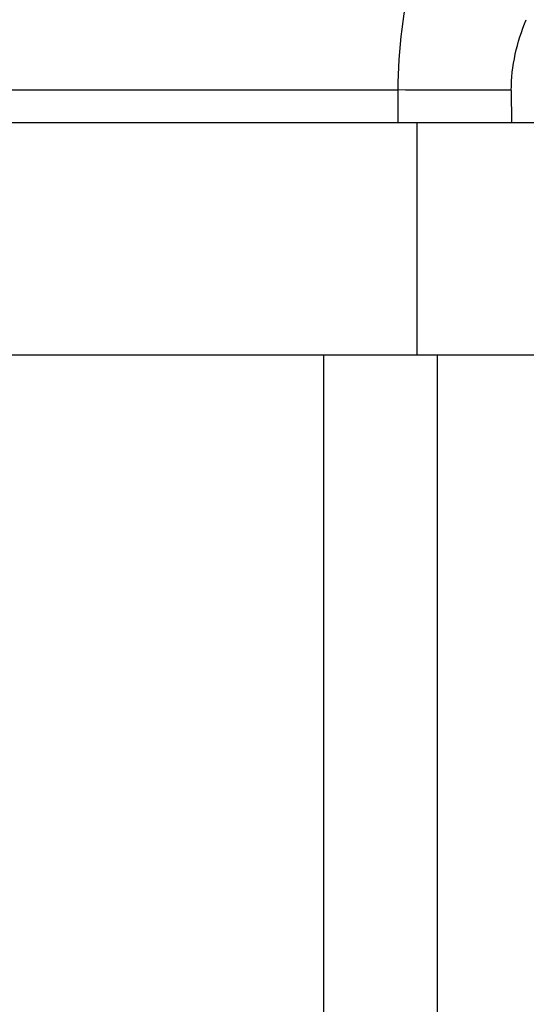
# Model space of a CAD drawing. Header units: millimetres. Extents: x 0 to 4000, y 0 to 3000.
# Tile 58 of 119: x 1000 to 1015, y 1674 to 1701. Entities that reach past the tile are written whole.
import ezdxf

# ---------------------------------------------------------------- set-up
doc = ezdxf.new("R2010")
doc.units = ezdxf.units.MM
doc.header["$LTSCALE"] = 219.99956
doc.layers.get('0').update_dxf_attribs({"linetype": 'CONTINUOUS'})

msp = doc.modelspace()

# ---------------------------------------------------------------- linework, layer by layer
at = {"color": 9, "linetype": 'CONTINUOUS'}
for p, q in [((1011.002, 1699.199), (759.282, 1699.199)), ((1011.002, 1698.28), (1011.002, 1699.199)), ((1014.167, 1699.19), (1014.168, 1698.28)), ((1008.92, 1538.78), (1008.92, 1691.78)), ((1012.093, 1691.78), (1012.093, 1540.355))]:
    msp.add_line(p, q, dxfattribs=at)
at = {"color": 7, "linetype": 'CONTINUOUS'}
for p, q in [((1048.973, 1698.28), (717.125, 1698.28)), ((1011.526, 1698.28), (1011.526, 1691.78)), ((717.125, 1691.78), (1048.973, 1691.78))]:
    msp.add_line(p, q, dxfattribs=at)
at = {"color": 9, "linetype": 'CONTINUOUS'}
msp.add_arc((1011.048, 1159.56), 539.64, 89.66876, 90.00484, dxfattribs=at)
for points in [[(1011.002, 1699.199), (1011.002, 1700.339), (1011.146, 1701.487), (1011.42, 1702.593)], [(1014.167, 1699.19), (1014.167, 1699.865), (1014.322, 1700.549), (1014.587, 1701.17)]]:
    msp.add_open_spline(points, degree=3, dxfattribs=at)

doc.saveas('drawing.dxf')
